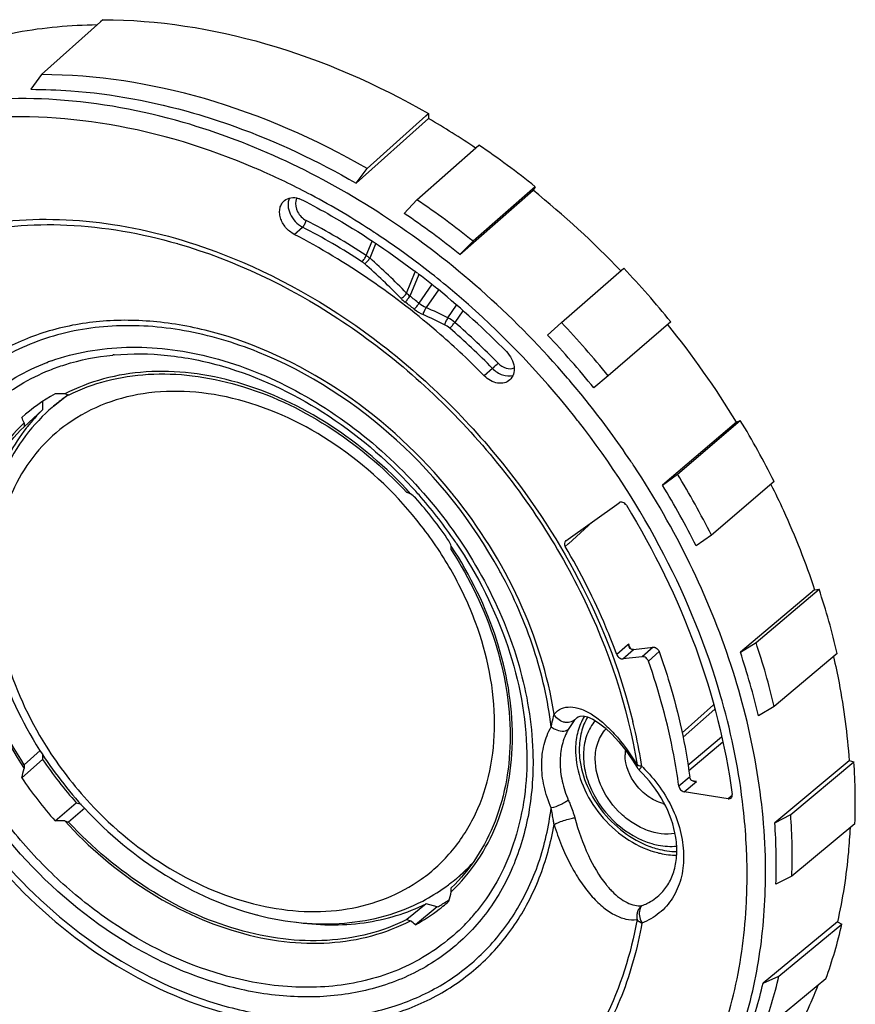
# Model space of a CAD drawing. Header units: millimetres. Extents: x 0 to 210, y 0 to 297.
# Tile 23 of 25: x 115 to 130, y 227 to 245. Entities that reach past the tile are written whole.
import ezdxf

# ---------------------------------------------------------------- set-up
doc = ezdxf.new("R2010")
doc.units = ezdxf.units.MM
doc.header["$LTSCALE"] = 19.36
doc.layers.get('0').update_dxf_attribs({"linetype": 'CONTINUOUS'})

msp = doc.modelspace()

# ---------------------------------------------------------------- linework, layer by layer
at = {"color": 7, "linetype": 'Continuous'}
for p, q in [((116.31621, 244.94617), (115.23601, 243.97671)), ((116.36101, 244.98638), (116.31621, 244.94617)), ((115.23601, 243.97671), (115.03641, 243.7074)), ((122.29178, 243.22117), (122.33659, 243.26138)), ((122.33659, 243.26138), (122.33659, 243.17124)), ((122.33659, 243.17124), (121.01198, 241.9824)), ((121.21159, 242.25171), (122.29178, 243.22117)), ((122.1262, 241.67923), (123.2635, 242.68166)), ((121.01198, 241.9824), (121.21159, 242.25171)), ((122.91453, 240.67575), (124.25744, 241.85322)), ((124.29703, 241.91882), (123.15648, 240.91878)), ((124.29703, 241.91882), (124.25744, 241.85322)), ((121.8931, 241.42966), (122.1262, 241.67923)), ((123.15648, 240.91878), (122.91453, 240.67575)), ((122.07014, 240.38116), (122.08652, 240.36877)), ((124.77818, 239.42545), (125.92384, 240.42078)), ((122.14002, 240.32805), (122.15113, 240.31955)), ((122.39189, 240.13124), (122.4012, 240.1238)), ((126.78674, 239.43729), (125.63837, 238.44505)), ((124.52231, 239.19523), (124.77818, 239.42545)), ((125.63837, 238.44505), (125.37512, 238.22325)), ((115.455, 237.88684), (115.69578, 238.07646)), ((115.73237, 238.09278), (115.66307, 238.11279)), ((115.25417, 237.82103), (114.91475, 237.51119)), ((115.25417, 237.9726), (115.25417, 237.82103)), ((115.42977, 237.86545), (115.45477, 237.88711)), ((126.90966, 236.64113), (128.06203, 237.62769)), ((127.99233, 237.59642), (128.06203, 237.62769)), ((114.91475, 237.58049), (114.91475, 237.51119)), ((127.99233, 237.59642), (126.63549, 236.43482)), ((126.63549, 236.43482), (126.90966, 236.64113)), ((128.68578, 236.50166), (127.53145, 235.51864)), ((122.00953, 236.28072), (121.94024, 236.30072)), ((124.85899, 235.41688), (125.84007, 236.11475)), ((127.53145, 235.51864), (127.25194, 235.32196)), ((122.75785, 235.24708), (122.75785, 235.31638)), ((124.85899, 235.41688), (124.85374, 235.41247)), ((129.42701, 234.51777), (128.06482, 233.36765)), ((128.35137, 233.5474), (129.50829, 234.52421)), ((129.42701, 234.51777), (129.50829, 234.52421)), ((128.06482, 233.36765), (128.35137, 233.5474)), ((126.2625, 233.28731), (125.90817, 233.24644)), ((126.10256, 233.419), (126.4625, 233.46052)), ((129.84335, 233.34505), (128.68538, 232.37195)), ((128.68538, 232.37195), (128.39597, 232.20229)), ((127.74103, 231.71914), (127.11755, 231.19056)), ((115.21041, 231.5668), (114.91475, 231.30332)), ((115.25417, 231.49715), (115.25417, 231.40038)), ((115.25417, 231.40038), (114.87212, 231.06011)), ((114.91475, 231.30332), (114.91475, 231.23402)), ((126.08543, 231.38458), (126.16693, 231.25319)), ((130.06136, 231.37569), (128.6968, 230.23728)), ((128.98882, 230.38993), (130.14775, 231.35679)), ((130.06106, 231.37879), (130.14791, 231.35372)), ((126.16712, 231.25289), (126.1672, 231.25275)), ((127.83929, 230.67755), (127.03064, 230.80777)), ((115.48365, 230.27205), (115.87326, 230.60257)), ((115.87326, 230.60257), (115.96606, 230.57578)), ((116.03116, 230.50298), (115.73237, 230.24968)), ((115.66307, 230.26968), (115.73237, 230.24968)), ((128.6968, 230.23728), (128.98882, 230.38993)), ((130.16752, 230.21814), (129.00853, 229.25487)), ((122.89283, 229.24786), (122.91783, 229.26952)), ((129.00853, 229.25487), (128.71635, 229.11196)), ((122.75785, 228.96991), (122.75785, 229.03921)), ((122.29391, 228.74909), (121.94024, 228.45762)), ((122.49934, 228.68978), (122.10104, 228.36177)), ((122.49934, 228.68978), (122.29391, 228.74909)), ((121.94024, 228.45762), (122.00953, 228.43762)), ((129.84499, 228.41969), (128.48124, 227.29231)), ((129.84499, 228.41969), (129.92964, 228.37696)), ((128.77139, 227.41946), (129.92964, 228.37696)), ((129.63255, 227.36925), (128.47524, 226.41492)), ((128.48124, 227.29231), (128.77139, 227.41946))]:
    msp.add_line(p, q, dxfattribs=at)
at = {"color": 9, "linetype": 'Continuous'}
for p, q in [((119.17587, 242.2517), (119.15283, 242.26158)), ((119.87373, 241.04319), (120.02563, 241.178)), ((121.19604, 240.6571), (121.30363, 240.92166)), ((117.72805, 240.87312), (117.73603, 240.87081)), ((121.36908, 240.87897), (121.25933, 240.60911)), ((121.93585, 239.96574), (122.09546, 240.35817)), ((122.15822, 240.30888), (121.99621, 239.91053)), ((122.16534, 239.7785), (122.40081, 240.11837)), ((122.52104, 240.02396), (122.29648, 239.69984)), ((122.6945, 239.51135), (122.85362, 239.74103)), ((122.96935, 239.64012), (122.82151, 239.42674)), ((116.54337, 238.82738), (116.55068, 238.82808)), ((115.33146, 238.68855), (115.34216, 238.69261)), ((123.51516, 238.58038), (123.36161, 238.4468)), ((125.08972, 237.60834), (125.07635, 237.62544)), ((125.34642, 235.7636), (124.90877, 235.36256)), ((124.90372, 235.35793), (124.84957, 235.30831)), ((124.90877, 235.36256), (124.90372, 235.35793)), ((125.99217, 233.50033), (125.79559, 233.32582)), ((126.01401, 233.51971), (125.99217, 233.50033)), ((125.90817, 233.24644), (126.10256, 233.419)), ((126.4625, 233.46052), (126.2625, 233.28731)), ((126.57554, 233.37928), (126.37554, 233.20607)), ((126.9942, 231.89082), (127.5734, 232.40123)), ((127.59456, 232.32502), (127.01093, 231.81127)), ((125.06854, 232.17071), (125.02615, 232.12826)), ((125.07359, 232.17473), (125.06854, 232.17071)), ((127.10211, 231.29303), (127.71938, 231.81759)), ((126.22924, 231.2378), (126.23719, 231.24789)), ((127.12217, 231.06642), (126.93388, 230.9098)), ((127.03067, 230.80777), (127.25609, 230.99526)), ((127.13469, 231.07683), (127.12217, 231.06642)), ((127.25609, 230.99526), (127.17659, 231.00806)), ((127.914, 230.73751), (127.83929, 230.67755))]:
    msp.add_line(p, q, dxfattribs=at)
at = {"color": 7, "linetype": 'Continuous'}
msp.add_lwpolyline([(125.06902, 232.17107), (125.08428, 232.18244), (125.12122, 232.19732), (125.17785, 232.19935), (125.25722, 232.18111), (125.35257, 232.13966), (125.46077, 232.07359), (125.5803, 231.9811), (125.70623, 231.8636), (125.83494, 231.72285), (125.96266, 231.56171), (126.08543, 231.38458)], dxfattribs=at)
for centre, radius, start, end in [((114.8539, 230.23683), 14.94288, 56.028014, 59.950169), ((114.4536, 229.66407), 15.71853, 51.227382, 55.911071), ((114.09134, 229.19405), 16.2359, 43.506825, 51.233369), ((113.34576, 228.70495), 15.66614, 51.226933, 55.91152), ((113.18803, 228.56677), 15.53166, 51.226933, 55.91152), ((112.95838, 228.31962), 15.11638, 52.598483, 52.853325), ((113.84015, 228.94836), 16.66229, 39.01334, 43.513549), ((112.90695, 228.25279), 15.20071, 51.39264, 52.544785), ((112.84984, 228.18104), 15.29242, 50.778548, 51.348493), ((112.66786, 227.96241), 15.57686, 44.548371, 50.768501), ((112.73246, 227.98907), 16.60994, 39.01334, 43.513549), ((114.00281, 229.08083), 16.37748, 31.329384, 39.018137), ((112.57999, 227.85703), 16.46735, 39.01334, 43.513549), ((117.10738, 235.18246), 3.34987, 118.993796, 131.856581), ((115.62649, 205.67898), 32.43382, 89.935382, 90.252331), ((117.55259, 235.46609), 3.2034, 124.79884, 125.425025), ((117.55988, 235.46242), 3.29838, 134.35025, 141.645458), ((117.63594, 235.31814), 3.36987, 130.895027, 133.542753), ((107.41936, 234.34457), 8.16407, 23.350867, 24.094504), ((114.46085, 229.3577), 15.91807, 26.666442, 31.301066), ((117.59629, 235.43293), 3.34524, 141.636231, 142.176688), ((113.35385, 228.39859), 15.86504, 26.666001, 31.301507), ((113.19605, 228.26303), 15.72885, 26.666001, 31.301507), ((115.64725, 228.77225), 9.84153, 49.021928, 49.723817), ((116.19832, 230.99046), 7.87429, 34.179634, 41.442631), ((115.40221, 231.96878), 8.08158, 24.470555, 25.234492), ((116.42796, 230.17013), 13.78597, 13.314797, 18.411185), ((115.31465, 229.20771), 13.74005, 13.314313, 18.411669), ((115.14001, 229.06521), 13.6221, 13.314313, 18.411669), ((121.45838, 235.54755), 7.41483, 212.42188, 222.920986), ((121.76024, 235.80992), 7.85959, 214.127799, 221.494466), ((119.14112, 230.59586), 11.03285, 358.04586, 3.938807), ((76.63321, 240.52535), 39.39296, 346.097087, 346.357524), ((126.38143, 231.38015), 0.24925, 210.756949, 226.152109), ((121.38637, 235.4838), 7.87429, 214.179634, 221.442631), ((115.12295, 196.08762), 34.18633, 89.094733, 89.395459), ((117.9438, 229.4877), 10.77909, 358.002378, 3.987597), ((118.14271, 229.63386), 10.87243, 358.002378, 3.987597), ((126.98324, 231.38268), 1.68396, 249.76707, 250.505821), ((120.80519, 231.70744), 3.22588, 310.91122, 316.140072), ((120.67677, 231.8069), 3.3852, 307.245614, 309.980473), ((120.67914, 231.80401), 3.38147, 309.98115, 310.893367), ((120.64199, 231.85908), 3.44789, 297.454441, 305.388609), ((120.67143, 231.81394), 3.39403, 305.424804, 307.245416), ((86.91593, 238.25208), 37.02434, 345.203847, 345.480804), ((120.48835, 231.27877), 3.33279, 309.381389, 311.864722), ((120.85756, 231.65745), 3.3915, 301.107611, 302.965818), ((120.86992, 231.6382), 3.36863, 302.967642, 303.258886), ((120.46096, 231.31648), 3.37937, 299.033404, 307.823108), ((120.83235, 231.69961), 3.44063, 298.979909, 300.581844), ((120.48619, 231.28141), 3.3362, 307.850238, 309.381321), ((120.84433, 231.67918), 3.41695, 300.583124, 301.109207), ((120.56753, 233.83326), 5.4656, 255.298407, 255.546967), ((115.71536, 220.75088), 9.93492, 50.002743, 50.688152), ((121.45909, 230.32657), 8.69202, 340.108876, 347.038314), ((120.32903, 229.36249), 8.66307, 340.108219, 347.038971), ((120.11136, 229.21866), 8.5887, 340.108219, 347.038971)]:
    msp.add_arc(centre, radius, start, end, dxfattribs=at)
at = {"color": 9, "linetype": 'Continuous'}
for centre, radius, start, end in [((113.98294, 230.17202), 13.14857, 66.489998, 66.737603), ((113.96601, 230.1331), 13.19102, 66.290022, 66.490024), ((113.94941, 230.0953), 13.2323, 66.051436, 66.290003), ((113.76468, 229.69476), 13.67335, 62.002933, 66.025282), ((113.37202, 228.97566), 14.49263, 56.639181, 61.966803), ((114.00491, 229.58552), 13.20198, 56.995794, 62.532904), ((113.98615, 229.56103), 13.0931, 56.997723, 62.530806), ((113.16781, 228.65929), 14.86915, 56.368019, 56.652345), ((113.01061, 228.42897), 15.14799, 52.831588, 56.355464), ((112.01862, 230.24348), 13.88724, 44.430375, 48.284731), ((111.90988, 230.13001), 13.90358, 44.455243, 48.268459), ((112.80602, 228.15854), 15.4871, 50.705396, 52.83287), ((112.67592, 227.99882), 15.6931, 49.140485, 50.70711), ((113.26762, 228.55748), 14.18079, 51.593568, 52.452745), ((113.27638, 228.56601), 14.30851, 51.593568, 52.452745), ((112.42014, 227.71776), 16.073, 39.233153, 49.106327), ((122.56406, 240.28457), 0.78411, 231.621092, 245.494538), ((122.54416, 240.26144), 0.61379, 231.889926, 246.20196), ((115.26299, 224.24026), 16.98385, 64.050393, 65.53656), ((115.24872, 224.21748), 16.86995, 64.037665, 65.521429), ((122.4455, 238.99848), 0.42999, 48.828316, 63.993225), ((113.10675, 228.33109), 14.60764, 44.558688, 48.800404), ((113.1179, 228.34183), 14.73212, 44.557503, 48.801452), ((116.77837, 234.89658), 4.05863, 109.585833, 110.723876), ((116.98915, 234.24339), 4.60561, 95.21146, 95.463069), ((112.39401, 227.69602), 16.45692, 38.510829, 41.542653), ((117.529, 235.44274), 3.2056, 125.427918, 130.318181), ((117.52666, 235.44576), 3.20179, 125.008408, 125.425116), ((117.53255, 235.43732), 3.21208, 124.138912, 125.008158), ((117.53326, 235.43767), 3.21222, 130.317713, 130.906411), ((112.40922, 227.70803), 16.08761, 38.058272, 39.23543), ((112.51167, 227.7869), 16.30827, 33.884624, 38.518372), ((115.49474, 230.38098), 9.30144, 28.8701, 47.716847), ((112.63012, 227.86767), 16.16491, 33.489614, 33.881045), ((115.72854, 230.58466), 8.57962, 42.186238, 42.647657), ((115.71891, 230.57595), 8.5926, 41.391473, 42.186147), ((115.7223, 230.57857), 8.58833, 34.658313, 41.39326), ((115.34664, 230.25284), 9.56824, 38.899329, 39.13957), ((115.82206, 230.6505), 8.46537, 33.918883, 34.641869), ((115.81409, 230.56833), 8.93133, 28.539721, 28.806738), ((115.03216, 229.44563), 11.7132, 20.104504, 20.353859), ((115.05842, 229.45524), 11.68523, 19.914176, 20.104481), ((114.9595, 228.88426), 13.26482, 15.713106, 16.051983), ((126.09666, 231.65021), 1.04799, 153.123212, 155.114978), ((126.07301, 231.66239), 1.02139, 148.612113, 153.132753), ((115.829, 229.57675), 10.56548, 12.657299, 13.788845), ((116.11827, 229.64063), 10.26924, 9.142623, 12.663211), ((121.25203, 235.36932), 7.00674, 212.122487, 222.99201), ((126.56023, 231.58116), 1.45499, 179.989135, 183.566074), ((126.59982, 231.48327), 0.65362, 171.995204, 180.062927), ((126.23129, 231.40278), 0.12148, 238.06689, 241.09932), ((124.43926, 229.38213), 2.62245, 45.706649, 46.119022), ((126.85034, 231.32153), 0.76169, 253.892796, 256.263425), ((117.48793, 229.27354), 10.69993, 0.347358, 3.109298), ((120.77761, 231.68854), 3.22965, 310.913896, 317.347765), ((117.98013, 229.27538), 10.20773, 357.225882, 0.353735), ((127.01045, 230.239), 1.81332, 218.858084, 220.409633), ((120.35358, 230.9441), 3.6989, 320.064617, 320.458828), ((120.34821, 230.94853), 3.70586, 320.458895, 321.051246), ((120.37568, 230.92523), 3.66984, 315.612606, 320.069053), ((126.59201, 228.58419), 0.3844, 202.623375, 209.376921)]:
    msp.add_arc(centre, radius, start, end, dxfattribs=at)
at = {"color": 7, "linetype": 'Continuous'}
for points, knots in [([(111.09354, 242.97022), (111.42814, 243.2758), (112.1644, 243.82657), (113.41978, 244.43038), (114.80021, 244.80243), (115.76419, 244.88952), (116.25449, 244.89554)], [0, 0, 0, 0, 0.24162542, 0.48664004, 0.73853632, 1, 1, 1, 1]), ([(116.36101, 244.98638), (117.36778, 244.98484), (119.46377, 244.65191), (121.39731, 243.80224), (122.33659, 243.26138)], [0, 0, 0, 0, 0.48156106, 1, 1, 1, 1]), ([(121.21159, 242.25171), (120.27255, 242.79335), (118.33916, 243.64397), (116.24271, 243.97616), (115.23601, 243.97671)], [0, 0, 0, 0, 0.51849739, 1, 1, 1, 1]), ([(115.03641, 243.7074), (115.28114, 243.70793), (116.28953, 243.67109), (117.29045, 243.48238), (118.0242, 243.27057)], [0, 0, 0, 0, 0.24268637, 1, 1, 1, 1]), ([(118.0242, 243.27057), (118.27882, 243.19706), (119.31224, 242.86153), (120.30159, 242.39408), (121.01198, 241.9824)], [0, 0, 0, 0, 0.24401984, 1, 1, 1, 1]), ([(119.87373, 241.04319), (119.81363, 241.07441), (119.7068, 241.16321), (119.62436, 241.31303), (119.6019, 241.4399), (119.60865, 241.52847), (119.63883, 241.60653), (119.67425, 241.64789), (119.69435, 241.6644)], [0, 0, 0, 0, 0.27232992, 0.542582, 0.66877685, 0.78609148, 0.8953813, 1, 1, 1, 1]), ([(119.69435, 241.6644), (119.72709, 241.69131), (119.8143, 241.72769), (119.90642, 241.71769), (119.95165, 241.70463)], [0, 0, 0, 0, 0.47367376, 1, 1, 1, 1]), ([(119.95165, 241.70463), (119.95825, 241.70273), (119.98497, 241.69425), (120.0108, 241.68302), (120.02958, 241.67326)], [0, 0, 0, 0, 0.2450209, 1, 1, 1, 1]), ([(120.02958, 241.67326), (120.20598, 241.58162), (120.91267, 241.19458), (121.58594, 240.74694), (122.07014, 240.38116)], [0, 0, 0, 0, 0.24674655, 1, 1, 1, 1]), ([(123.36161, 238.4468), (123.10221, 238.71015), (122.04449, 239.70627), (120.83478, 240.54388), (119.87373, 241.04319)], [0, 0, 0, 0, 0.25446121, 1, 1, 1, 1]), ([(123.76884, 238.88975), (123.80674, 238.85127), (123.86962, 238.7647), (123.91724, 238.61869), (123.90977, 238.4765), (123.86207, 238.39779), (123.83152, 238.36986)], [0, 0, 0, 0, 0.28085704, 0.54637888, 0.78470831, 1, 1, 1, 1]), ([(118.83624, 238.31983), (118.55719, 238.40038), (117.99919, 238.51624), (117.16453, 238.54321), (116.37551, 238.41748), (115.88813, 238.22994), (115.66306, 238.11279)], [0, 0, 0, 0, 0.26784149, 0.52283198, 0.76600584, 1, 1, 1, 1]), ([(115.73235, 238.09278), (115.95393, 238.2042), (116.43235, 238.38174), (117.20413, 238.49866), (118.01941, 238.46882), (119.15551, 238.23156), (120.5523, 237.57543), (121.5087, 236.76686), (121.94024, 236.30072)], [0, 0, 0, 0, 0.10797224, 0.2201977, 0.33779136, 0.46121933, 0.72345374, 1, 1, 1, 1]), ([(123.83152, 238.36986), (123.8036, 238.34435), (123.73016, 238.30619), (123.60201, 238.30506), (123.47234, 238.35304), (123.39605, 238.41184), (123.36161, 238.4468)], [0, 0, 0, 0, 0.21766601, 0.45442272, 0.71749518, 1, 1, 1, 1]), ([(122.00955, 236.28071), (121.57089, 236.76229), (120.59543, 237.59765), (119.42964, 238.14853), (118.83624, 238.31983)], [0, 0, 0, 0, 0.51330519, 1, 1, 1, 1]), ([(115.31446, 237.76082), (115.13336, 237.58872), (114.80549, 237.1994), (114.44688, 236.51614), (114.22669, 235.7537), (114.14819, 234.93589), (114.21028, 234.08503), (114.47804, 232.92241), (114.87106, 232.08926), (115.19935, 231.5721)], [0, 0, 0, 0, 0.11212436, 0.22628206, 0.34391259, 0.46603628, 0.59312308, 0.72507721, 1, 1, 1, 1]), ([(114.91475, 237.58051), (114.73418, 237.40948), (114.40716, 237.01966), (114.05175, 236.33104), (113.83692, 235.55564), (113.74223, 234.41301), (114.01105, 232.89446), (114.56346, 231.76955), (114.91475, 231.23401)], [0, 0, 0, 0, 0.10883505, 0.22045914, 0.33666819, 0.45861854, 0.7197197, 1, 1, 1, 1]), ([(114.91475, 231.30331), (114.57664, 231.82809), (114.04536, 232.9279), (113.7875, 234.4087), (113.87847, 235.5236), (114.0848, 236.28167), (114.42624, 236.95704), (114.74082, 237.34167), (114.91475, 237.5112)], [0, 0, 0, 0, 0.27998736, 0.54094286, 0.6629446, 0.77928367, 0.89106358, 1, 1, 1, 1]), ([(114.95387, 237.48432), (114.83589, 237.33236), (114.62326, 237.00315), (114.30297, 236.26299), (114.19657, 235.64911), (114.1789, 235.2352)], [0, 0, 0, 0, 0.23931428, 0.48464777, 1, 1, 1, 1]), ([(128.62566, 236.45027), (128.70444, 236.29243), (129.00522, 235.66287), (129.2625, 235.0124), (129.42701, 234.51777)], [0, 0, 0, 0, 0.25285669, 1, 1, 1, 1]), ([(125.97074, 236.06752), (125.96332, 236.07961), (125.94479, 236.10113), (125.90977, 236.12216), (125.87237, 236.12879), (125.849, 236.1211), (125.84007, 236.11475)], [0, 0, 0, 0, 0.27770567, 0.54478659, 0.7853648, 1, 1, 1, 1]), ([(125.97074, 236.06752), (126.47825, 235.23953), (127.31929, 233.52495), (127.79323, 231.67079), (127.91412, 230.75359)], [0, 0, 0, 0, 0.51213339, 1, 1, 1, 1]), ([(123.27903, 221.6243), (122.86783, 221.49758), (122.0093, 221.3087), (120.67227, 221.2231), (119.28969, 221.33067), (117.38881, 221.73345), (115.03132, 222.71238), (112.4487, 224.50774), (110.22485, 226.82348), (108.504, 229.51022), (107.39862, 232.39398), (107.11584, 234.39829), (107.11004, 235.36932)], [0, 0, 0, 0, 0.0537605, 0.10928927, 0.16682766, 0.22646616, 0.35148367, 0.48269367, 0.616835, 0.75005369, 0.87867704, 1, 1, 1, 1]), ([(122.75785, 228.9699), (122.93842, 229.14092), (123.26544, 229.53074), (123.62085, 230.21936), (123.83569, 230.99477), (123.93037, 232.13739), (123.66155, 233.65594), (123.10914, 234.78085), (122.75785, 235.31639)], [0, 0, 0, 0, 0.10883505, 0.22045914, 0.33666819, 0.45861854, 0.7197197, 1, 1, 1, 1]), ([(124.85365, 235.41256), (124.84126, 235.40118), (124.82674, 235.36246), (124.83944, 235.32548), (124.84963, 235.30819)], [0, 0, 0, 0, 0.45604426, 1, 1, 1, 1]), ([(125.79571, 233.32601), (125.7328, 233.49558), (125.46215, 234.17656), (125.12975, 234.83277), (124.84963, 235.30819)], [0, 0, 0, 0, 0.24684909, 1, 1, 1, 1]), ([(122.75785, 235.2471), (123.09596, 234.72232), (123.62724, 233.62251), (123.8851, 232.1417), (123.79414, 231.02681), (123.5878, 230.26873), (123.24636, 229.59336), (122.93178, 229.20874), (122.75785, 229.0392)], [0, 0, 0, 0, 0.27998736, 0.54094286, 0.6629446, 0.77928367, 0.89106358, 1, 1, 1, 1]), ([(125.79571, 233.32601), (125.80453, 233.30225), (125.83542, 233.26165), (125.88541, 233.24382), (125.90817, 233.24644)], [0, 0, 0, 0, 0.5252482, 1, 1, 1, 1]), ([(126.10256, 233.419), (126.09896, 233.41858), (126.08365, 233.418), (126.06835, 233.42191), (126.05766, 233.42655)], [0, 0, 0, 0, 0.23705323, 1, 1, 1, 1]), ([(126.29494, 233.28425), (126.29221, 233.28504), (126.28161, 233.28761), (126.2705, 233.28824), (126.2625, 233.28731)], [0, 0, 0, 0, 0.26104801, 1, 1, 1, 1]), ([(126.37554, 233.20607), (126.37231, 233.21521), (126.35525, 233.24944), (126.3223, 233.27635), (126.29494, 233.28425)], [0, 0, 0, 0, 0.2538836, 1, 1, 1, 1]), ([(126.4625, 233.46052), (126.4705, 233.46144), (126.48161, 233.46082), (126.49221, 233.45825), (126.49494, 233.45746)], [0, 0, 0, 0, 0.73895199, 1, 1, 1, 1]), ([(126.57554, 233.37928), (126.64275, 233.18893), (126.88754, 232.43715), (127.05768, 231.66048), (127.13469, 231.07683)], [0, 0, 0, 0, 0.25534058, 1, 1, 1, 1]), ([(129.77386, 233.28604), (129.81063, 233.12663), (129.94339, 232.49716), (130.02825, 231.85736), (130.06106, 231.37879)], [0, 0, 0, 0, 0.25431063, 1, 1, 1, 1]), ([(126.93388, 230.9098), (126.90851, 231.10114), (126.78325, 231.87988), (126.5738, 232.64453), (126.37554, 233.20607)], [0, 0, 0, 0, 0.24478329, 1, 1, 1, 1]), ([(125.26109, 232.18027), (125.20895, 232.09402), (125.12897, 231.89807), (125.10571, 231.68883), (125.10524, 231.58143)], [0, 0, 0, 0, 0.48409451, 1, 1, 1, 1]), ([(125.39833, 232.11249), (125.33395, 232.03574), (125.22967, 231.85113), (125.16909, 231.52946), (125.20064, 231.18091), (125.36211, 230.70692), (125.74946, 230.18938), (126.20095, 229.92234), (126.43902, 229.85362)], [0, 0, 0, 0, 0.10524028, 0.21757769, 0.33900983, 0.46880632, 0.73968715, 1, 1, 1, 1]), ([(125.10806, 231.49066), (125.1185, 231.31308), (125.20819, 230.94913), (125.49089, 230.45907), (125.89539, 230.05469), (126.22817, 229.86628), (126.40086, 229.80263)], [0, 0, 0, 0, 0.23922733, 0.49424243, 0.75248236, 1, 1, 1, 1]), ([(126.59587, 228.92916), (126.65545, 228.98656), (126.76163, 229.12356), (126.86401, 229.3727), (126.9072, 229.66035), (126.87998, 230.09234), (126.67905, 230.64815), (126.38508, 231.03082), (126.20875, 231.2004)], [0, 0, 0, 0, 0.09784094, 0.20191083, 0.31530057, 0.43885697, 0.71067686, 1, 1, 1, 1]), ([(127.15211, 231.03042), (127.14981, 231.03405), (127.14162, 231.04848), (127.1363, 231.06464), (127.13469, 231.07683)], [0, 0, 0, 0, 0.25924437, 1, 1, 1, 1]), ([(126.93388, 230.9098), (126.93713, 230.88524), (126.96144, 230.83885), (127.00666, 230.81163), (127.03064, 230.80777)], [0, 0, 0, 0, 0.50494789, 1, 1, 1, 1]), ([(127.89218, 230.68966), (127.90079, 230.69658), (127.91447, 230.71723), (127.91572, 230.74144), (127.91412, 230.75359)], [0, 0, 0, 0, 0.47388277, 1, 1, 1, 1]), ([(127.83929, 230.67755), (127.84415, 230.67676), (127.86245, 230.67535), (127.88169, 230.68125), (127.89218, 230.68966)], [0, 0, 0, 0, 0.26801684, 1, 1, 1, 1]), ([(116.02855, 230.49814), (116.4639, 230.02966), (117.43389, 229.21987), (118.59203, 228.70098), (119.18044, 228.5466)], [0, 0, 0, 0, 0.51250297, 1, 1, 1, 1]), ([(115.66306, 230.26969), (116.10171, 229.78811), (117.07717, 228.95275), (118.24296, 228.40188), (118.83636, 228.23057)], [0, 0, 0, 0, 0.51330519, 1, 1, 1, 1]), ([(118.8363, 228.27389), (118.25757, 228.44096), (117.11985, 228.97507), (116.16388, 229.78355), (115.73235, 230.24968)], [0, 0, 0, 0, 0.48672868, 1, 1, 1, 1]), ([(130.07672, 230.14146), (130.07004, 229.99399), (130.03136, 229.41571), (129.94204, 228.84057), (129.84499, 228.41969)], [0, 0, 0, 0, 0.25471991, 1, 1, 1, 1]), ([(126.43902, 229.85362), (126.47731, 229.84256), (126.62604, 229.80636), (126.78179, 229.79631), (126.89447, 229.80764)], [0, 0, 0, 0, 0.26027432, 1, 1, 1, 1]), ([(126.42128, 229.79525), (126.46066, 229.78131), (126.61438, 229.73324), (126.77599, 229.70893), (126.89527, 229.7079)], [0, 0, 0, 0, 0.25936709, 1, 1, 1, 1]), ([(119.20339, 228.54063), (119.46745, 228.47257), (119.99672, 228.37769), (120.78891, 228.36985), (121.54386, 228.50213), (122.01298, 228.68586), (122.23162, 228.79951)], [0, 0, 0, 0, 0.26355294, 0.517111, 0.76185172, 1, 1, 1, 1]), ([(119.88005, 228.41442), (120.30064, 228.35176), (120.93919, 228.33836), (121.74636, 228.51345), (122.11856, 228.66112), (122.29391, 228.74909)], [0, 0, 0, 0, 0.51649324, 0.76172004, 1, 1, 1, 1]), ([(121.94025, 228.45762), (121.71866, 228.34619), (121.24026, 228.16863), (120.46842, 228.05176), (119.65337, 228.0815), (119.10869, 228.19526), (118.8363, 228.27389)], [0, 0, 0, 0, 0.2341167, 0.47741608, 0.73238942, 1, 1, 1, 1]), ([(118.83636, 228.23057), (119.11541, 228.15002), (119.67341, 228.03416), (120.50807, 228.00719), (121.29709, 228.13293), (121.78447, 228.32046), (122.00954, 228.43762)], [0, 0, 0, 0, 0.26784149, 0.52283198, 0.76600583, 1, 1, 1, 1]), ([(129.48474, 227.24585), (129.43795, 227.12567), (129.24195, 226.65571), (129.00019, 226.20465), (128.7951, 225.88454)], [0, 0, 0, 0, 0.25330755, 1, 1, 1, 1])]:
    msp.add_open_spline(points, degree=3, knots=knots, dxfattribs=at)
at = {"color": 9, "linetype": 'Continuous'}
for points, knots in [([(117.83412, 243.10021), (117.07766, 243.31858), (115.56422, 243.60011), (113.66511, 243.5142), (112.26358, 243.16781), (111.29245, 242.78136), (110.39995, 242.26918), (109.86401, 241.84721), (109.61413, 241.61903)], [0, 0, 0, 0, 0.27090084, 0.52516017, 0.64711287, 0.76629042, 0.88357534, 1, 1, 1, 1]), ([(119.15283, 242.26158), (118.29609, 242.62794), (116.56055, 243.16244), (114.73837, 243.24746), (113.87658, 243.15731)], [0, 0, 0, 0, 0.51815503, 1, 1, 1, 1]), ([(124.7114, 238.60988), (123.77024, 239.67208), (121.66318, 241.51509), (119.12673, 242.72706), (117.83412, 243.10021)], [0, 0, 0, 0, 0.51334394, 1, 1, 1, 1]), ([(119.78599, 241.70931), (119.76648, 241.66709), (119.75074, 241.56482), (119.79236, 241.412), (119.88588, 241.27371), (119.97622, 241.20366), (120.02563, 241.178)], [0, 0, 0, 0, 0.22062887, 0.46948944, 0.73590397, 1, 1, 1, 1]), ([(119.90315, 241.66156), (119.88646, 241.59535), (119.91957, 241.441), (120.02742, 241.334), (120.09418, 241.29932)], [0, 0, 0, 0, 0.47579043, 1, 1, 1, 1]), ([(111.27898, 239.965), (111.50547, 240.15049), (111.99127, 240.48858), (112.79562, 240.88088), (113.66682, 241.15509), (114.91953, 241.36174), (116.59756, 241.29643), (117.90922, 240.93208), (118.55949, 240.68042)], [0, 0, 0, 0, 0.1147008, 0.23079567, 0.34935486, 0.47124863, 0.72681054, 1, 1, 1, 1]), ([(113.79133, 241.0503), (114.41439, 241.19322), (115.75333, 241.29696), (117.07004, 241.06307), (117.72805, 240.87312)], [0, 0, 0, 0, 0.48277061, 1, 1, 1, 1]), ([(120.02475, 241.17723), (120.04177, 241.19197), (120.06871, 241.23195), (120.0883, 241.27531), (120.09423, 241.29928)], [0, 0, 0, 0, 0.47693082, 1, 1, 1, 1]), ([(117.73603, 240.87081), (118.77484, 240.56996), (120.29031, 239.84247), (122.06321, 238.49267), (123.28586, 237.27569), (124.33974, 235.90813), (125.45967, 233.97316), (125.99479, 232.37282), (126.16704, 231.29969)], [0, 0, 0, 0, 0.24264638, 0.37000127, 0.49916983, 0.62846131, 0.75614836, 1, 1, 1, 1]), ([(118.55949, 240.68042), (119.54422, 240.29931), (121.44343, 239.2182), (123.00583, 237.6988), (123.69476, 236.84237)], [0, 0, 0, 0, 0.48997258, 1, 1, 1, 1]), ([(121.1176, 240.54154), (121.13455, 240.55649), (121.1633, 240.59406), (121.18703, 240.63467), (121.19604, 240.65711)], [0, 0, 0, 0, 0.48307783, 1, 1, 1, 1]), ([(121.16461, 240.50583), (121.18554, 240.51609), (121.22186, 240.54804), (121.25017, 240.58695), (121.25933, 240.60911)], [0, 0, 0, 0, 0.49299761, 1, 1, 1, 1]), ([(121.25933, 240.60911), (121.25447, 240.6134), (121.23427, 240.63055), (121.21277, 240.64615), (121.19604, 240.6571)], [0, 0, 0, 0, 0.24502172, 1, 1, 1, 1]), ([(121.83416, 239.86738), (121.83994, 239.86149), (121.8639, 239.83795), (121.88954, 239.81616), (121.90962, 239.80073)], [0, 0, 0, 0, 0.24589251, 1, 1, 1, 1]), ([(121.83422, 239.86741), (121.85551, 239.87752), (121.89314, 239.90793), (121.92455, 239.94456), (121.93585, 239.96574)], [0, 0, 0, 0, 0.49537019, 1, 1, 1, 1]), ([(121.90962, 239.80073), (121.92672, 239.81575), (121.95729, 239.85144), (121.98454, 239.88958), (121.99621, 239.91053)], [0, 0, 0, 0, 0.48695166, 1, 1, 1, 1]), ([(122.07724, 239.66988), (122.09435, 239.68489), (122.12528, 239.72023), (122.15317, 239.75786), (122.16534, 239.7785)], [0, 0, 0, 0, 0.48722513, 1, 1, 1, 1]), ([(122.23883, 239.57108), (122.24509, 239.59318), (122.26304, 239.63691), (122.28388, 239.67926), (122.29648, 239.69984)], [0, 0, 0, 0, 0.48765858, 1, 1, 1, 1]), ([(118.50705, 239.21074), (118.15159, 239.31335), (117.44072, 239.4591), (116.37844, 239.48399), (115.37766, 239.30719), (114.47088, 238.93149), (113.68912, 238.36736), (113.05981, 237.63348), (112.60374, 236.75634), (112.42773, 236.11061), (112.36974, 235.7767)], [0, 0, 0, 0, 0.13827404, 0.26968753, 0.394874, 0.5153422, 0.63342345, 0.7518603, 0.87333875, 1, 1, 1, 1]), ([(122.6945, 239.51135), (122.6811, 239.49151), (122.65907, 239.45006), (122.64039, 239.4069), (122.63404, 239.38494)], [0, 0, 0, 0, 0.51151371, 1, 1, 1, 1]), ([(121.7527, 237.26245), (121.0093, 237.93955), (119.73873, 238.77025), (117.88964, 239.31754), (116.55334, 239.41315), (115.30483, 239.19032), (114.20895, 238.65236), (113.33089, 237.82505), (112.93182, 237.12614), (112.78069, 236.75495)], [0, 0, 0, 0, 0.28550127, 0.41907604, 0.54450278, 0.66238713, 0.77505181, 0.88620693, 1, 1, 1, 1]), ([(122.72857, 239.32216), (122.7457, 239.33713), (122.77777, 239.37125), (122.8077, 239.40719), (122.82151, 239.42674)], [0, 0, 0, 0, 0.48731204, 1, 1, 1, 1]), ([(122.76787, 236.29242), (122.20377, 236.98556), (120.91202, 238.18979), (119.32098, 238.97578), (118.50705, 239.21074)], [0, 0, 0, 0, 0.51335935, 1, 1, 1, 1]), ([(115.41784, 238.72039), (115.63421, 238.79738), (116.08848, 238.9168), (117.05606, 239.01363), (118.34304, 238.85484), (119.8564, 238.26474), (121.27373, 237.31736), (122.5014, 236.07744), (123.45849, 234.62758), (124.08034, 233.06502), (124.24739, 231.9758), (124.25669, 231.44778)], [0, 0, 0, 0, 0.05302073, 0.10786493, 0.22375561, 0.34833921, 0.4797087, 0.61447513, 0.74857801, 0.87807897, 1, 1, 1, 1]), ([(115.38594, 238.55061), (115.47647, 238.58681), (115.85095, 238.72058), (116.24483, 238.79834), (116.54337, 238.82738)], [0, 0, 0, 0, 0.24529063, 1, 1, 1, 1]), ([(116.57082, 238.82996), (116.89476, 238.85951), (117.56773, 238.84978), (118.2262, 238.71637), (118.55556, 238.62128)], [0, 0, 0, 0, 0.48688394, 1, 1, 1, 1]), ([(112.79092, 234.56135), (112.78281, 235.02193), (112.85371, 235.70877), (113.134, 236.55888), (113.42574, 237.1321), (113.79772, 237.64116), (114.24419, 238.07783), (114.75775, 238.43463), (115.13574, 238.61386), (115.33146, 238.68855)], [0, 0, 0, 0, 0.26724972, 0.39434706, 0.51784033, 0.63880244, 0.75853331, 0.87846431, 1, 1, 1, 1]), ([(112.96722, 234.54643), (112.95941, 234.99041), (113.04506, 235.85664), (113.44639, 236.85676), (113.92317, 237.52199), (114.34834, 237.94769), (114.83788, 238.29788), (115.19889, 238.47581), (115.38594, 238.55061)], [0, 0, 0, 0, 0.26754033, 0.51779551, 0.63890624, 0.75871879, 0.87862239, 1, 1, 1, 1]), ([(118.55556, 238.62128), (119.20569, 238.43359), (120.48347, 237.83251), (121.55571, 236.9221), (122.03914, 236.39725)], [0, 0, 0, 0, 0.48673174, 1, 1, 1, 1]), ([(123.51516, 238.58038), (123.52295, 238.58715), (123.55736, 238.61869), (123.59059, 238.65153), (123.61519, 238.67829)], [0, 0, 0, 0, 0.22119493, 1, 1, 1, 1]), ([(123.51516, 238.58038), (123.56643, 238.52834), (123.68301, 238.44861), (123.82893, 238.43607), (123.8896, 238.45431)], [0, 0, 0, 0, 0.53555054, 1, 1, 1, 1]), ([(123.61523, 238.67825), (123.65583, 238.63702), (123.74861, 238.57465), (123.86551, 238.57121), (123.91131, 238.58998)], [0, 0, 0, 0, 0.53897805, 1, 1, 1, 1]), ([(122.20687, 229.20096), (122.41857, 229.35155), (122.80774, 229.71373), (123.23689, 230.39913), (123.49696, 231.1977), (123.61141, 232.39737), (123.35159, 233.66041), (122.79641, 234.8508), (122.03648, 235.99368), (120.80741, 237.17829), (119.31169, 237.93184), (118.08577, 238.17191), (117.21569, 238.16457), (116.40904, 237.97124), (115.92971, 237.71816), (115.71573, 237.56594)], [0, 0, 0, 0, 0.05338115, 0.10776436, 0.16446683, 0.22435882, 0.3538012, 0.42293831, 0.49365377, 0.63481115, 0.76865374, 0.83108513, 0.89006403, 0.94604286, 1, 1, 1, 1]), ([(115.71573, 237.56594), (115.52176, 237.42797), (115.16294, 237.10139), (114.75179, 236.4904), (114.48018, 235.77979), (114.35515, 234.99485), (114.37908, 234.16053), (114.61007, 232.99935), (114.99234, 232.16252), (115.31793, 231.64362)], [0, 0, 0, 0, 0.10955634, 0.22078317, 0.33599072, 0.45690684, 0.584293, 0.7180577, 1, 1, 1, 1]), ([(127.70714, 232.55211), (127.44779, 233.45349), (126.72625, 235.23336), (125.68574, 236.84495), (125.08972, 237.60834)], [0, 0, 0, 0, 0.49198511, 1, 1, 1, 1]), ([(123.69476, 236.84237), (124.26407, 236.13464), (125.24316, 234.6277), (125.88155, 232.94439), (126.08999, 232.09498)], [0, 0, 0, 0, 0.50944364, 1, 1, 1, 1]), ([(128.52685, 229.38446), (128.5193, 230.64965), (128.1645, 232.59491), (127.17045, 235.02846), (126.4913, 236.21308), (126.11143, 236.78723)], [0, 0, 0, 0, 0.48191813, 0.73777148, 1, 1, 1, 1]), ([(124.64437, 232.23332), (124.53113, 232.95078), (124.07399, 234.3914), (123.2727, 235.66689), (122.79313, 236.26125)], [0, 0, 0, 0, 0.48746242, 1, 1, 1, 1]), ([(122.84686, 235.37433), (123.24223, 234.78637), (123.86887, 233.54886), (124.13225, 232.17913), (124.14389, 231.51771)], [0, 0, 0, 0, 0.51715699, 1, 1, 1, 1]), ([(107.23493, 235.26344), (107.2398, 234.44812), (107.44474, 232.76897), (108.2571, 230.31471), (109.5402, 227.96259), (111.23003, 225.82873), (113.24321, 224.01704), (115.48232, 222.6172), (117.83733, 221.69949), (119.46391, 221.43408), (120.25435, 221.40369)], [0, 0, 0, 0, 0.11819728, 0.24305864, 0.37273077, 0.504612, 0.63579438, 0.76346678, 0.8853272, 1, 1, 1, 1]), ([(124.59064, 231.99836), (124.53314, 232.48316), (124.30799, 233.46496), (123.90452, 234.38607), (123.66013, 234.83543)], [0, 0, 0, 0, 0.48833898, 1, 1, 1, 1]), ([(124.25669, 231.44778), (124.26312, 231.08194), (124.20714, 230.36612), (123.90164, 229.35892), (123.38298, 228.48844), (122.67055, 227.79377), (121.79508, 227.30606), (120.79583, 227.04418), (119.71447, 227.01471), (118.59264, 227.21495), (117.47143, 227.63515), (116.01945, 228.47316), (114.75592, 229.65926), (113.78869, 231.07479), (113.07285, 232.55641), (112.80482, 233.77113), (112.79092, 234.56135)], [0, 0, 0, 0, 0.0601597, 0.11708874, 0.17159575, 0.22498143, 0.27880614, 0.33452679, 0.39319169, 0.45528953, 0.52075246, 0.58904582, 0.72999853, 0.80076606, 0.87005148, 1, 1, 1, 1]), ([(118.55556, 227.44286), (117.83008, 227.65232), (116.77424, 228.17265), (115.55713, 229.14264), (114.73009, 230.01699), (114.03501, 230.9956), (113.32963, 232.36479), (113.03478, 233.49022), (112.98139, 234.23176)], [0, 0, 0, 0, 0.24426693, 0.37263117, 0.5025981, 0.63219931, 0.75950214, 1, 1, 1, 1]), ([(112.47752, 233.85313), (112.58901, 233.0693), (112.96536, 231.89665), (113.77259, 230.47917), (114.79026, 229.1485), (116.34591, 227.78434), (118.17867, 226.92052), (119.66824, 226.63639), (120.72949, 226.63181), (121.72379, 226.83393), (122.61767, 227.2389), (123.37879, 227.8346), (123.97937, 228.59998), (124.39921, 229.50623), (124.54725, 230.16727), (124.59065, 230.50812)], [0, 0, 0, 0, 0.13340381, 0.20342626, 0.27438836, 0.41486465, 0.54778974, 0.61006284, 0.66917985, 0.72547531, 0.7797204, 0.83304736, 0.88676448, 0.94210383, 1, 1, 1, 1]), ([(112.36974, 233.74681), (112.49318, 232.96476), (112.88082, 231.79802), (113.69507, 230.38698), (114.71386, 229.06275), (116.26441, 227.70034), (118.0875, 226.82566), (119.57322, 226.5211), (120.63589, 226.49614), (121.63661, 226.67302), (122.54339, 227.04873), (123.32509, 227.6129), (123.95436, 228.34674), (124.41037, 229.22385), (124.58639, 229.86955), (124.64437, 230.20343)], [0, 0, 0, 0, 0.13369687, 0.2037254, 0.27464631, 0.41506122, 0.54816997, 0.61065155, 0.67003415, 0.72659626, 0.78102886, 0.83437888, 0.887888, 0.94277518, 1, 1, 1, 1]), ([(115.8529, 224.37305), (114.99588, 224.80862), (113.36581, 225.91287), (111.35489, 228.0637), (109.8771, 230.57218), (109.31258, 232.41349), (109.16554, 233.32952)], [0, 0, 0, 0, 0.24972544, 0.50594665, 0.75900263, 1, 1, 1, 1]), ([(119.1352, 223.46802), (118.56851, 223.53715), (117.41804, 223.79802), (115.75678, 224.50093), (114.17183, 225.49839), (112.72265, 226.75207), (111.46206, 228.21646), (110.12014, 230.33553), (109.48227, 232.12746), (109.28906, 233.33116)], [0, 0, 0, 0, 0.1155776, 0.23715832, 0.36358657, 0.49313261, 0.62372618, 0.75319028, 1, 1, 1, 1]), ([(128.17211, 229.85391), (128.16041, 230.07041), (128.08637, 230.95528), (127.91029, 231.83086), (127.72861, 232.47665)], [0, 0, 0, 0, 0.24424807, 1, 1, 1, 1]), ([(124.59064, 231.99832), (124.59532, 232.0207), (124.61242, 232.09922), (124.63168, 232.17724), (124.64437, 232.23332)], [0, 0, 0, 0, 0.28450657, 1, 1, 1, 1]), ([(124.64437, 232.23332), (124.68072, 232.2763), (124.77441, 232.34469), (124.94929, 232.37568), (125.13794, 232.3344), (125.33704, 232.23417), (125.54588, 232.07763), (125.84811, 231.77982), (126.0454, 231.50287), (126.16704, 231.29969)], [0, 0, 0, 0, 0.0840862, 0.16582718, 0.25800456, 0.36746003, 0.49675429, 0.64626321, 1, 1, 1, 1]), ([(125.02614, 232.12827), (125.00061, 232.1067), (124.95083, 232.0825), (124.87754, 232.07621), (124.79711, 232.08794), (124.70827, 232.1369), (124.66003, 232.20037), (124.64437, 232.23332)], [0, 0, 0, 0, 0.22215135, 0.35025082, 0.48541804, 0.7575448, 1, 1, 1, 1]), ([(125.02615, 232.12826), (125.01751, 232.1179), (124.97324, 232.06168), (124.93447, 232.00126), (124.90533, 231.95107)], [0, 0, 0, 0, 0.1886691, 1, 1, 1, 1]), ([(125.14597, 232.0912), (125.1035, 231.99965), (125.04286, 231.7972), (125.03407, 231.58684), (125.04078, 231.47947)], [0, 0, 0, 0, 0.48406166, 1, 1, 1, 1]), ([(124.59065, 230.50812), (124.53509, 230.63682), (124.4491, 230.89768), (124.40225, 231.29478), (124.44353, 231.66943), (124.53248, 231.89721), (124.59064, 231.99836)], [0, 0, 0, 0, 0.27294065, 0.531067, 0.77280853, 1, 1, 1, 1]), ([(124.59063, 231.99834), (124.61341, 231.98052), (124.70357, 231.9239), (124.8421, 231.90165), (124.90536, 231.95105)], [0, 0, 0, 0, 0.26492666, 1, 1, 1, 1]), ([(124.90533, 231.95107), (124.85464, 231.86292), (124.77711, 231.6644), (124.74114, 231.33788), (124.78198, 230.9918), (124.85691, 230.76445), (124.90533, 230.65228)], [0, 0, 0, 0, 0.22719348, 0.46893513, 0.72706003, 1, 1, 1, 1]), ([(125.39979, 231.40935), (125.39979, 231.51311), (125.42972, 231.71519), (125.53388, 231.89313), (125.59908, 231.96375)], [0, 0, 0, 0, 0.51913727, 1, 1, 1, 1]), ([(124.14389, 231.51771), (124.15329, 230.9838), (124.05406, 230.18526), (123.65871, 229.22831), (123.38423, 228.80938), (123.23029, 228.61893)], [0, 0, 0, 0, 0.51793769, 0.76247783, 1, 1, 1, 1]), ([(125.04078, 231.47947), (125.05288, 231.28588), (125.15384, 230.88896), (125.47489, 230.36223), (125.92894, 229.93954), (126.30011, 229.75616), (126.4899, 229.70136)], [0, 0, 0, 0, 0.24041573, 0.49692521, 0.75515227, 1, 1, 1, 1]), ([(126.63902, 230.58974), (126.54458, 230.617), (126.36003, 230.71032), (126.07203, 230.9861), (125.9462, 231.28759), (125.9462, 231.48256)], [0, 0, 0, 0, 0.24763683, 0.50882772, 1, 1, 1, 1]), ([(126.86352, 230.03824), (126.69632, 230.0117), (126.42148, 230.05254), (126.09806, 230.21504), (125.7893, 230.45466), (125.49933, 230.84648), (125.39979, 231.22684), (125.39979, 231.40935)], [0, 0, 0, 0, 0.22872233, 0.35566181, 0.48784087, 0.75342288, 1, 1, 1, 1]), ([(126.16704, 231.29969), (126.1654, 231.29536), (126.16081, 231.28045), (126.16175, 231.26299), (126.16724, 231.25337)], [0, 0, 0, 0, 0.29487455, 1, 1, 1, 1]), ([(126.20604, 231.28268), (126.20295, 231.28362), (126.19148, 231.28737), (126.18032, 231.29216), (126.17258, 231.29644)], [0, 0, 0, 0, 0.26785617, 1, 1, 1, 1]), ([(126.25704, 231.27234), (126.25247, 231.27289), (126.23528, 231.27528), (126.21824, 231.27897), (126.20604, 231.28268)], [0, 0, 0, 0, 0.26556458, 1, 1, 1, 1]), ([(126.20878, 231.20038), (126.20721, 231.20188), (126.21081, 231.21087), (126.21385, 231.2162), (126.21665, 231.22054)], [0, 0, 0, 0, 0.29633161, 1, 1, 1, 1]), ([(126.21665, 231.22054), (126.2175, 231.22186), (126.22146, 231.22778), (126.22581, 231.23343), (126.22924, 231.2378)], [0, 0, 0, 0, 0.21972239, 1, 1, 1, 1]), ([(126.23719, 231.24789), (126.23869, 231.2498), (126.24522, 231.25803), (126.25187, 231.26615), (126.25704, 231.27234)], [0, 0, 0, 0, 0.23199586, 1, 1, 1, 1]), ([(126.2706, 231.25921), (126.49999, 231.03541), (126.78403, 230.63776), (126.98708, 230.04942), (127.03993, 229.61467), (126.98995, 229.20605), (126.83701, 228.84736), (126.58794, 228.56342), (126.37138, 228.43955), (126.25706, 228.39561)], [0, 0, 0, 0, 0.2846593, 0.42125397, 0.55007293, 0.67022035, 0.7828378, 0.89120739, 1, 1, 1, 1]), ([(116.12696, 230.59145), (116.55636, 230.13036), (117.51281, 229.34195), (118.91667, 228.74437), (120.04242, 228.58466), (120.83629, 228.62488), (121.5711, 228.82328), (122.00937, 229.06047), (122.20687, 229.20096)], [0, 0, 0, 0, 0.27952413, 0.54228752, 0.66497167, 0.78137177, 0.89247153, 1, 1, 1, 1]), ([(124.90536, 230.65229), (124.88532, 230.63562), (124.83613, 230.60311), (124.73259, 230.5506), (124.64697, 230.51965), (124.59064, 230.50813)], [0, 0, 0, 0, 0.22446901, 0.50491027, 1, 1, 1, 1]), ([(124.90533, 230.65228), (124.91686, 230.62628), (124.96256, 230.52037), (125.00342, 230.41193), (125.02615, 230.32799)], [0, 0, 0, 0, 0.246464, 1, 1, 1, 1]), ([(124.64437, 230.20343), (124.64092, 230.22836), (124.62508, 230.33029), (124.60495, 230.43147), (124.59064, 230.50813)], [0, 0, 0, 0, 0.24396661, 1, 1, 1, 1]), ([(124.64437, 230.20343), (124.66509, 230.21694), (124.72257, 230.24392), (124.82012, 230.27986), (124.92582, 230.30984), (124.99588, 230.32416), (125.02614, 230.32799)], [0, 0, 0, 0, 0.18391562, 0.46943755, 0.77315568, 1, 1, 1, 1]), ([(125.0262, 230.328), (125.08917, 230.09111), (125.23855, 229.6609), (125.46765, 229.26357), (125.59841, 229.10133)], [0, 0, 0, 0, 0.54050242, 1, 1, 1, 1]), ([(124.64437, 230.20343), (124.68541, 230.07482), (124.77149, 229.82599), (124.93254, 229.47871), (125.11237, 229.17037), (125.30945, 228.90892), (125.51713, 228.69841), (125.73251, 228.54744), (125.95066, 228.45759), (126.09852, 228.45333), (126.16704, 228.45891)], [0, 0, 0, 0, 0.16427831, 0.31998976, 0.4650962, 0.59784081, 0.71749049, 0.82333776, 0.91634775, 1, 1, 1, 1]), ([(126.4899, 229.70136), (126.5237, 229.6916), (126.65608, 229.65798), (126.79317, 229.64191), (126.89457, 229.64206)], [0, 0, 0, 0, 0.25759206, 1, 1, 1, 1]), ([(126.81474, 224.01075), (127.09755, 224.36671), (127.60264, 225.1462), (128.14337, 226.4539), (128.4656, 227.8841), (128.52987, 228.87824), (128.52685, 229.38446)], [0, 0, 0, 0, 0.23749422, 0.48186706, 0.73555371, 1, 1, 1, 1]), ([(125.62974, 229.06352), (125.63618, 229.05595), (125.66167, 229.02653), (125.68818, 228.998), (125.70853, 228.97738)], [0, 0, 0, 0, 0.25549675, 1, 1, 1, 1]), ([(125.70848, 228.97736), (125.75148, 228.93377), (125.83811, 228.85616), (125.97789, 228.76749), (126.11798, 228.71634), (126.21269, 228.70981), (126.25687, 228.71449)], [0, 0, 0, 0, 0.29298532, 0.55430941, 0.78742663, 1, 1, 1, 1]), ([(126.25687, 228.71448), (126.28853, 228.72665), (126.41117, 228.78062), (126.52309, 228.85914), (126.59514, 228.92851)], [0, 0, 0, 0, 0.25323028, 1, 1, 1, 1]), ([(127.47973, 225.69504), (127.6868, 226.16954), (128.01306, 227.18473), (128.14966, 228.24072), (128.1759, 228.78134)], [0, 0, 0, 0, 0.48888204, 1, 1, 1, 1]), ([(126.25687, 228.71448), (126.23871, 228.70102), (126.20589, 228.66747), (126.1733, 228.60416), (126.16194, 228.54445), (126.16155, 228.49561), (126.16406, 228.47088), (126.16704, 228.45891)], [0, 0, 0, 0, 0.23819148, 0.48545969, 0.74010226, 0.87005146, 1, 1, 1, 1]), ([(126.25687, 228.71448), (126.24237, 228.70058), (126.21208, 228.65095), (126.20239, 228.55086), (126.2213, 228.47442), (126.23719, 228.43632)], [0, 0, 0, 0, 0.20603044, 0.57646412, 1, 1, 1, 1]), ([(126.16704, 228.45891), (126.05611, 227.8319), (125.76785, 226.91586), (125.13028, 225.84242), (124.54733, 225.14156), (123.86264, 224.54753), (123.08686, 224.06924), (122.23242, 223.71393), (121.62755, 223.56452), (121.31808, 223.51082)], [0, 0, 0, 0, 0.2582039, 0.38244134, 0.50467319, 0.62620476, 0.7484182, 0.87263522, 1, 1, 1, 1]), ([(126.16704, 228.45891), (126.16976, 228.45583), (126.18169, 228.44322), (126.19522, 228.43218), (126.20604, 228.42456)], [0, 0, 0, 0, 0.23700122, 1, 1, 1, 1]), ([(126.20604, 228.42456), (126.20989, 228.42186), (126.22619, 228.41102), (126.24353, 228.4018), (126.25704, 228.39562)], [0, 0, 0, 0, 0.24054216, 1, 1, 1, 1]), ([(122.99824, 228.35815), (122.73927, 228.09364), (122.12642, 227.6357), (121.02248, 227.24912), (119.79732, 227.17334), (118.9692, 227.32344), (118.55556, 227.44286)], [0, 0, 0, 0, 0.23363314, 0.47399127, 0.7282701, 1, 1, 1, 1]), ([(126.25706, 228.39561), (126.17668, 227.94127), (125.93597, 227.06242), (125.31929, 225.86567), (124.47233, 224.85885), (123.77383, 224.33895), (123.4022, 224.12262)], [0, 0, 0, 0, 0.26125023, 0.51202308, 0.7565156, 1, 1, 1, 1])]:
    msp.add_open_spline(points, degree=3, knots=knots, dxfattribs=at)
for points in [[(119.92283, 241.7106), (119.91403, 241.69534), (119.90746, 241.67864), (119.90315, 241.66156)], [(121.16462, 240.50583), (121.14992, 240.51892), (121.13412, 240.53083), (121.1176, 240.54154)], [(121.93585, 239.96574), (121.95457, 239.94591), (121.97485, 239.92747), (121.99621, 239.91053)], [(122.82151, 239.42674), (122.783, 239.45997), (122.74007, 239.48874), (122.6945, 239.51135)]]:
    msp.add_open_spline(points, degree=3, dxfattribs=at)
at = {"color": 7, "linetype": 'Continuous'}
for points in [[(126.02199, 233.46859), (126.01605, 233.48478), (126.01382, 233.50247), (126.01401, 233.51971)], [(126.02656, 233.45802), (126.02483, 233.46145), (126.02332, 233.46499), (126.02199, 233.46859)], [(126.05766, 233.42655), (126.04412, 233.4324), (126.03319, 233.44485), (126.02656, 233.45802)], [(126.49494, 233.45746), (126.50097, 233.45572), (126.50685, 233.45337), (126.51248, 233.45059)], [(126.51248, 233.45059), (126.54091, 233.43649), (126.56497, 233.4092), (126.57554, 233.37928)], [(127.1573, 231.02345), (127.15541, 231.02564), (127.15367, 231.02798), (127.15211, 231.03042)], [(127.21273, 230.99569), (127.19233, 230.99898), (127.1708, 231.0078), (127.1573, 231.02345)], [(127.25612, 230.99526), (127.24178, 230.9934), (127.22701, 230.99339), (127.21273, 230.99569)]]:
    msp.add_open_spline(points, degree=3, dxfattribs=at)

doc.saveas('drawing.dxf')
